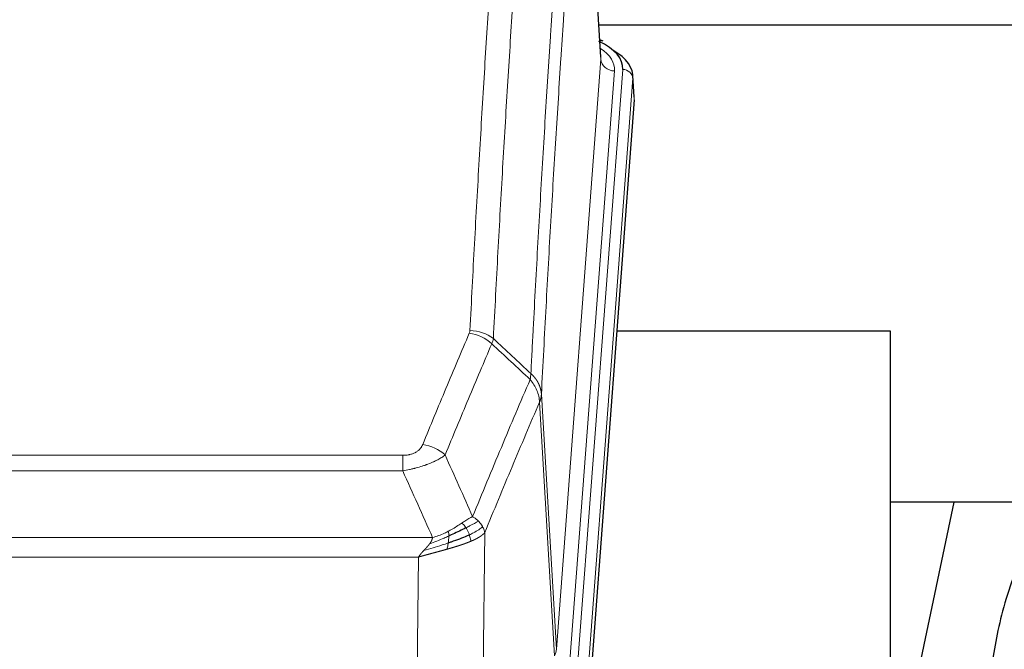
# Model space of a CAD drawing. Header units: inches. Extents: x 0 to 23760, y -13 to 16800.
# Tile 84 of 214: x 4231 to 4520, y 14032 to 14216. Entities that reach past the tile are written whole.
import ezdxf

# ---------------------------------------------------------------- set-up
doc = ezdxf.new("R2010")
doc.units = ezdxf.units.IN
doc.layers.add('254', color=7, linetype='Continuous', true_color=0xffffff)

msp = doc.modelspace()

# ---------------------------------------------------------------- linework, layer by layer
at = {"layer": '254', "color": 2, "linetype": 'Continuous', "lineweight": 25}
for p, q in [((4401.638, 14205.237), (4396.387, 14291.873)), ((4568.259, 14214.63), (4401.118, 14214.63)), ((4402.269, 14209.944), (4401.326, 14210.379)), ((4411.397, 14193.604), (4411.016, 14199.886)), ((4411.391, 14192.82), (4398.273, 14019.367)), ((4486.529, 14125.056), (4406.261, 14125.056)), ((4486.529, 13936.255), (4486.529, 14125.056)), ((4505.053, 14074.975), (4486.529, 13987.081)), ((4556.975, 14074.977), (4486.569, 14074.977))]:
    msp.add_line(p, q, dxfattribs=at)
at = {"layer": '254', "color": 110, "linetype": 'Continuous', "lineweight": 13}
for p, q in [((4401.633, 14204.661), (4396.385, 14291.251)), ((4388.567, 14031.888), (4401.633, 14204.661)), ((4405.625, 14201.235), (4392.559, 14028.462)), ((4394.906, 14028.309), (4408.017, 14201.67)), ((4411.011, 14199.1), (4397.9, 14025.739)), ((4411.391, 14192.82), (4411.011, 14199.1)), ((4387.986, 14029.979), (4383.634, 14104.231)), ((4384.19, 14106.565), (4388.567, 14031.888)), ((4138.198, 14088.684), (4343.541, 14088.684)), ((4343.541, 14084.12), (4343.541, 14088.684)), ((4343.541, 14084.12), (4138.198, 14084.12)), ((4129.467, 14064.641), (4352.272, 14064.641)), ((4367.591, 14066.086), (4366.634, 13990.436)), ((4348.159, 14058.897), (4133.579, 14058.897)), ((4347.191, 13982.401), (4348.159, 14058.897))]:
    msp.add_line(p, q, dxfattribs=at)
at = {"layer": '254', "color": 2, "linetype": 'Continuous', "lineweight": 25}
for centre, major_axis, ratio, start_param, end_param in [((4383.997, 14202.044), (24.034, 0.016), 0.461198, 6.2480186, 7.0671317), ((4401.011, 14207.22), (1.258, 2.724), 0.6272114, 6.2831797, 6.7581181), ((4383.997, 14199.383), (27.03, 0.194), 0.4633579, 6.2451225, 6.9481136)]:
    msp.add_ellipse(centre, major_axis=major_axis, ratio=ratio, start_param=start_param, end_param=end_param, dxfattribs=at)
at = {"layer": '254', "color": 110, "linetype": 'Continuous', "lineweight": 13}
for centre, major_axis, ratio, start_param, end_param in [((4381.606, 14201.609), (24.034, 0.016), 0.461198, 6.2480186, 6.8801307), ((4405.625, 14204.783), (3.989, -0.302), 0.8864705, 3.2608937, 4.7793301), ((4408.017, 14199.009), (2.991, -0.226), 0.8864705, 0.119301, 1.6377375), ((4363.049, 14116.144), (-9.188, 3.948), 0.8056434, 4.2999866, 5.045624), ((4363.236, 14116.936), (-9.987, 0.512), 0.8285973, 3.9974013, 4.7548106), ((4349.388, 14083.682), (9.245, -3.812), 0.7933159, 1.14397, 1.886928), ((4368.541, 14032.4), (-20.038, 0.241), 0.4621297, 2.903225, 3.1123764)]:
    msp.add_ellipse(centre, major_axis=major_axis, ratio=ratio, start_param=start_param, end_param=end_param, dxfattribs=at)
for points, knots in [([(4363.236, 14125.225), (4363.674, 14133.804), (4364.564, 14150.722), (4365.485, 14167.164), (4366.187, 14179.317), (4366.423, 14183.339), (4366.899, 14191.321), (4367.139, 14195.283), (4367.864, 14207.078), (4368.355, 14214.82), (4368.979, 14224.344), (4369.104, 14226.241), (4369.355, 14230.02), (4369.734, 14235.664), (4370.116, 14241.238), (4370.887, 14252.293), (4371.929, 14266.782), (4373.537, 14287.767), (4374.637, 14301.257), (4375.195, 14307.877)], [0, 0, 0, 0, 0.125, 0.25, 0.25, 0.3125, 0.3125, 0.375, 0.375, 0.5, 0.5, 0.53125, 0.53125, 0.5625, 0.625, 0.625, 0.75, 0.875, 1, 1, 1, 1]), ([(4382.078, 14305.287), (4381.52, 14298.675), (4380.418, 14285.2), (4378.808, 14264.24), (4377.764, 14249.767), (4376.993, 14238.726), (4376.61, 14233.158), (4376.231, 14227.52), (4375.979, 14223.746), (4375.854, 14221.851), (4375.229, 14212.338), (4374.738, 14204.605), (4374.011, 14192.824), (4373.771, 14188.867), (4373.295, 14180.894), (4373.058, 14176.877), (4372.355, 14164.739), (4371.434, 14148.316), (4370.542, 14131.417), (4370.104, 14122.849)], [0, 0, 0, 0, 0.125, 0.25, 0.375, 0.375, 0.4375, 0.46875, 0.46875, 0.5, 0.5, 0.625, 0.625, 0.6875, 0.6875, 0.75, 0.75, 0.875, 1, 1, 1, 1]), ([(4381.101, 14112.627), (4381.156, 14113.717), (4381.212, 14114.805), (4381.324, 14116.978), (4381.493, 14120.231), (4381.888, 14127.781), (4382.232, 14134.183), (4382.925, 14146.892), (4383.865, 14163.59), (4385.324, 14187.891), (4386.328, 14203.596), (4386.902, 14212.29), (4386.966, 14213.254), (4387.094, 14215.178), (4387.287, 14218.058), (4387.738, 14224.737), (4388.129, 14230.389), (4388.458, 14235.06), (4388.524, 14235.992), (4388.656, 14237.852), (4388.854, 14240.636), (4389.319, 14247.09), (4389.722, 14252.548), (4390.534, 14263.367), (4391.631, 14277.532), (4392.758, 14291.176), (4393.33, 14297.867)], [0, 0, 0, 0, 0.015625, 0.015625, 0.03125, 0.0625, 0.125, 0.125, 0.25, 0.375, 0.5, 0.5, 0.515625, 0.515625, 0.53125, 0.5625, 0.625, 0.625, 0.640625, 0.640625, 0.65625, 0.6875, 0.75, 0.75, 0.875, 1, 1, 1, 1]), ([(4396.385, 14291.251), (4395.815, 14284.578), (4394.691, 14270.972), (4393.597, 14256.847), (4392.787, 14246.059), (4392.386, 14240.617), (4391.922, 14234.182), (4391.724, 14231.406), (4391.593, 14229.551), (4391.527, 14228.622), (4391.199, 14223.965), (4390.809, 14218.329), (4390.359, 14211.67), (4390.167, 14208.799), (4390.039, 14206.88), (4389.975, 14205.919), (4389.403, 14197.251), (4388.401, 14181.594), (4386.947, 14157.368), (4385.541, 14132.399), (4384.635, 14115.259), (4384.19, 14106.565)], [0, 0, 0, 0, 0.125, 0.25, 0.25, 0.3125, 0.34375, 0.359375, 0.359375, 0.375, 0.375, 0.4375, 0.46875, 0.484375, 0.484375, 0.5, 0.5, 0.625, 0.75, 0.875, 1, 1, 1, 1]), ([(4349.388, 14091.838), (4350.522, 14094.599), (4351.657, 14097.349), (4353.929, 14102.827), (4355.067, 14105.555), (4358.482, 14113.703), (4360.763, 14119.089), (4363.049, 14124.43)], [0, 0, 0, 0, 0.25, 0.25, 0.5, 0.5, 1, 1, 1, 1]), ([(4363.236, 14125.225), (4363.229, 14125.091), (4363.21, 14124.957), (4363.148, 14124.692), (4363.105, 14124.561), (4363.049, 14124.43)], [0, 0, 0, 0, 0.5, 0.5, 1, 1, 1, 1]), ([(4369.645, 14121.343), (4367.357, 14116.007), (4365.073, 14110.625), (4361.653, 14102.484), (4360.515, 14099.759), (4358.239, 14094.287), (4357.103, 14091.539), (4355.968, 14088.78)], [0, 0, 0, 0, 0.5, 0.5, 0.75, 0.75, 1, 1, 1, 1]), ([(4364.035, 14070.732), (4365.433, 14074.147), (4366.832, 14077.545), (4369.634, 14084.307), (4371.037, 14087.671), (4375.251, 14097.71), (4378.066, 14104.334), (4380.889, 14110.889)], [0, 0, 0, 0, 0.25, 0.25, 0.5, 0.5, 1, 1, 1, 1]), ([(4381.101, 14112.627), (4381.08, 14112.363), (4381.064, 14112.076), (4381.006, 14111.486), (4380.964, 14111.183), (4380.889, 14110.889)], [0, 0, 0, 0, 0.5, 0.5, 1, 1, 1, 1]), ([(4380.889, 14110.889), (4381.297, 14110.406), (4381.67, 14109.896), (4382.328, 14108.832), (4382.614, 14108.279), (4383.085, 14107.148), (4383.271, 14106.569), (4383.535, 14105.402), (4383.612, 14104.814), (4383.634, 14104.231)], [0, 0, 0, 0, 0.25, 0.25, 0.5, 0.5, 0.75, 0.75, 1, 1, 1, 1]), ([(4381.101, 14112.627), (4381.113, 14112.615), (4381.139, 14112.592), (4381.177, 14112.558), (4381.215, 14112.523), (4381.253, 14112.487), (4381.291, 14112.452), (4381.33, 14112.415), (4381.368, 14112.378), (4381.407, 14112.341), (4381.446, 14112.304), (4381.484, 14112.265), (4381.523, 14112.227), (4381.562, 14112.188), (4381.601, 14112.148), (4381.64, 14112.108), (4381.679, 14112.067), (4381.718, 14112.026), (4381.758, 14111.985), (4381.797, 14111.943), (4381.836, 14111.9), (4381.875, 14111.857), (4381.915, 14111.813), (4381.954, 14111.769), (4381.993, 14111.725), (4382.032, 14111.68), (4382.071, 14111.634), (4382.11, 14111.588), (4382.149, 14111.541), (4382.188, 14111.494), (4382.227, 14111.446), (4382.266, 14111.398), (4382.305, 14111.349), (4382.344, 14111.3), (4382.382, 14111.25), (4382.421, 14111.2), (4382.459, 14111.149), (4382.498, 14111.098), (4382.536, 14111.046), (4382.574, 14110.993), (4382.611, 14110.94), (4382.649, 14110.887), (4382.687, 14110.832), (4382.724, 14110.778), (4382.761, 14110.723), (4382.798, 14110.667), (4382.835, 14110.61), (4382.871, 14110.553), (4382.907, 14110.496), (4382.943, 14110.438), (4382.979, 14110.379), (4383.014, 14110.32), (4383.049, 14110.261), (4383.084, 14110.2), (4383.119, 14110.139), (4383.153, 14110.078), (4383.187, 14110.016), (4383.221, 14109.954), (4383.254, 14109.89), (4383.289, 14109.822), (4383.326, 14109.749), (4383.365, 14109.672), (4383.402, 14109.594), (4383.439, 14109.515), (4383.475, 14109.437), (4383.51, 14109.358), (4383.544, 14109.279), (4383.577, 14109.199), (4383.61, 14109.119), (4383.642, 14109.04), (4383.673, 14108.959), (4383.703, 14108.879), (4383.732, 14108.799), (4383.76, 14108.718), (4383.788, 14108.637), (4383.814, 14108.556), (4383.84, 14108.474), (4383.865, 14108.393), (4383.889, 14108.311), (4383.912, 14108.229), (4383.934, 14108.147), (4383.956, 14108.065), (4383.976, 14107.982), (4383.996, 14107.9), (4384.015, 14107.817), (4384.033, 14107.734), (4384.05, 14107.651), (4384.066, 14107.568), (4384.081, 14107.485), (4384.095, 14107.402), (4384.109, 14107.318), (4384.121, 14107.235), (4384.133, 14107.151), (4384.144, 14107.068), (4384.154, 14106.984), (4384.163, 14106.9), (4384.171, 14106.816), (4384.178, 14106.733), (4384.185, 14106.649), (4384.188, 14106.593), (4384.19, 14106.565)], [0, 0, 0, 0, 0.0069372, 0.0139334, 0.0209887, 0.028103, 0.0352764, 0.0425088, 0.0498003, 0.0571509, 0.0645605, 0.0720292, 0.0795569, 0.0871437, 0.0947896, 0.1024945, 0.1102584, 0.1180815, 0.1259636, 0.1339048, 0.141905, 0.1499643, 0.1580827, 0.1662601, 0.1744966, 0.1827922, 0.1911468, 0.1995605, 0.2080333, 0.2165651, 0.225156, 0.233806, 0.2425151, 0.2512832, 0.2601104, 0.2689967, 0.277942, 0.2869465, 0.29601, 0.3051325, 0.3143142, 0.3235549, 0.3328547, 0.3422136, 0.3516315, 0.3611085, 0.3706446, 0.3802398, 0.3898941, 0.3996074, 0.4093798, 0.4192113, 0.4291019, 0.4390515, 0.4490602, 0.459128, 0.4692549, 0.4794409, 0.4896859, 0.4999901, 0.5124905, 0.524991, 0.5374914, 0.5499918, 0.5624922, 0.5749926, 0.587493, 0.5999934, 0.6124937, 0.6249941, 0.6374944, 0.6499948, 0.6624951, 0.6749954, 0.6874957, 0.699996, 0.7124963, 0.7249966, 0.7374968, 0.7499971, 0.7624973, 0.7749976, 0.7874978, 0.799998, 0.8124982, 0.8249984, 0.8374986, 0.8499988, 0.8624989, 0.8749991, 0.8874992, 0.8999993, 0.9124995, 0.9249996, 0.9374997, 0.9499998, 0.9624998, 0.9749999, 0.9875, 1, 1, 1, 1]), ([(4383.634, 14104.231), (4380.948, 14097.998), (4378.268, 14091.703), (4374.258, 14082.167), (4372.922, 14078.973), (4370.254, 14072.553), (4368.922, 14069.327), (4367.591, 14066.086)], [0, 0, 0, 0, 0.5, 0.5, 0.75, 0.75, 1, 1, 1, 1]), ([(4384.19, 14106.565), (4384.19, 14106.558), (4384.188, 14106.532), (4384.185, 14106.475), (4384.178, 14106.384), (4384.166, 14106.257), (4384.148, 14106.095), (4384.119, 14105.897), (4384.077, 14105.665), (4384.033, 14105.466), (4383.995, 14105.312), (4383.969, 14105.216), (4383.943, 14105.122), (4383.916, 14105.031), (4383.889, 14104.941), (4383.861, 14104.854), (4383.833, 14104.769), (4383.805, 14104.685), (4383.776, 14104.605), (4383.748, 14104.526), (4383.719, 14104.449), (4383.691, 14104.375), (4383.662, 14104.302), (4383.643, 14104.255), (4383.634, 14104.231)], [0, 0, 0, 0, 0.0092499, 0.0337179, 0.073404, 0.128308, 0.1984299, 0.2837694, 0.3843264, 0.5001005, 0.5424888, 0.5838484, 0.6241794, 0.6634821, 0.7017567, 0.7390032, 0.7752221, 0.8104134, 0.8445775, 0.8777146, 0.909825, 0.9409091, 0.9709673, 1, 1, 1, 1]), ([(4349.388, 14091.838), (4349.367, 14091.787), (4349.344, 14091.736), (4349.298, 14091.634), (4349.274, 14091.583), (4349.199, 14091.432), (4349.144, 14091.332), (4349.026, 14091.134), (4348.963, 14091.037), (4348.826, 14090.844), (4348.753, 14090.749), (4348.596, 14090.561), (4348.512, 14090.468), (4348.377, 14090.332), (4348.33, 14090.286), (4348.234, 14090.197), (4348.184, 14090.152), (4348.03, 14090.021), (4347.922, 14089.937), (4347.694, 14089.774), (4347.574, 14089.695), (4347.385, 14089.582), (4347.288, 14089.527), (4347.187, 14089.474), (4347.118, 14089.438), (4347.084, 14089.421), (4346.909, 14089.335), (4346.765, 14089.272), (4346.318, 14089.095), (4346.001, 14088.996), (4345.581, 14088.896), (4345.496, 14088.877), (4345.323, 14088.842), (4345.236, 14088.826), (4344.974, 14088.782), (4344.798, 14088.758), (4344.444, 14088.721), (4344.265, 14088.707), (4343.905, 14088.688), (4343.723, 14088.684), (4343.541, 14088.684)], [0, 0, 0, 0, 0.03125, 0.03125, 0.0625, 0.0625, 0.125, 0.125, 0.1875, 0.1875, 0.25, 0.25, 0.3125, 0.3125, 0.34375, 0.34375, 0.375, 0.375, 0.4375, 0.4375, 0.5, 0.5, 0.53125, 0.546875, 0.546875, 0.5625, 0.5625, 0.625, 0.625, 0.75, 0.75, 0.78125, 0.78125, 0.8125, 0.8125, 0.875, 0.875, 0.9375, 0.9375, 1, 1, 1, 1]), ([(4355.968, 14088.78), (4355.67, 14088.547), (4355.344, 14088.316), (4354.631, 14087.859), (4354.244, 14087.632), (4353.616, 14087.296), (4353.344, 14087.157), (4353.059, 14087.018), (4352.944, 14086.963), (4352.886, 14086.935), (4352.71, 14086.853), (4352.591, 14086.798), (4351.989, 14086.527), (4351.48, 14086.316), (4350.808, 14086.06), (4350.671, 14086.01), (4350.464, 14085.934), (4350.395, 14085.909), (4350.255, 14085.859), (4350.185, 14085.835), (4349.833, 14085.712), (4349.546, 14085.616), (4348.67, 14085.335), (4348.065, 14085.157), (4347.361, 14084.968), (4347.283, 14084.947), (4347.125, 14084.906), (4347.046, 14084.885), (4346.808, 14084.824), (4346.649, 14084.784), (4346.169, 14084.667), (4345.846, 14084.591), (4344.871, 14084.374), (4344.211, 14084.241), (4343.541, 14084.12)], [0, 0, 0, 0, 0.125, 0.125, 0.25, 0.25, 0.3125, 0.328125, 0.328125, 0.34375, 0.34375, 0.375, 0.375, 0.5, 0.5, 0.53125, 0.53125, 0.546875, 0.546875, 0.5625, 0.5625, 0.625, 0.625, 0.75, 0.75, 0.765625, 0.765625, 0.78125, 0.78125, 0.8125, 0.8125, 0.875, 0.875, 1, 1, 1, 1]), ([(4364.035, 14070.732), (4363.342, 14070.405), (4362.575, 14069.939), (4361.449, 14069.219), (4361.158, 14069.031), (4360.859, 14068.837)], [0, 0, 0, 0, 0.75, 0.75, 1, 1, 1, 1]), ([(4365.742, 14069.388), (4365.619, 14069.511), (4365.491, 14069.633), (4365.159, 14069.928), (4364.948, 14070.1), (4364.506, 14070.427), (4364.275, 14070.584), (4364.035, 14070.732)], [0, 0, 0, 0, 0.25, 0.25, 0.625, 0.625, 1, 1, 1, 1]), ([(4360.859, 14068.837), (4360.71, 14068.74), (4360.558, 14068.642), (4359.944, 14068.245), (4359.465, 14067.938), (4358.47, 14067.324), (4357.956, 14067.017), (4357.249, 14066.623), (4357.07, 14066.525), (4356.89, 14066.429)], [0, 0, 0, 0, 0.125, 0.125, 0.5, 0.5, 0.875, 0.875, 1, 1, 1, 1]), ([(4362.084, 14067.457), (4361.985, 14067.612), (4361.884, 14067.76), (4361.627, 14068.104), (4361.469, 14068.288), (4361.159, 14068.603), (4361.005, 14068.735), (4360.859, 14068.837)], [0, 0, 0, 0, 0.25, 0.25, 0.625, 0.625, 1, 1, 1, 1]), ([(4365.742, 14069.388), (4365.043, 14069.005), (4364.172, 14068.533), (4362.812, 14067.827), (4362.455, 14067.644), (4362.084, 14067.457)], [0, 0, 0, 0, 0.75, 0.75, 1, 1, 1, 1]), ([(4363.069, 14065.384), (4363.039, 14065.472), (4363.006, 14065.561), (4362.872, 14065.918), (4362.759, 14066.189), (4362.509, 14066.717), (4362.373, 14066.975), (4362.182, 14067.3), (4362.133, 14067.379), (4362.084, 14067.457)], [0, 0, 0, 0, 0.125, 0.125, 0.5, 0.5, 0.875, 0.875, 1, 1, 1, 1]), ([(4366.952, 14067.8), (4366.34, 14067.216), (4365.444, 14066.607), (4363.914, 14065.792), (4363.504, 14065.588), (4363.069, 14065.384)], [0, 0, 0, 0, 0.75, 0.75, 1, 1, 1, 1]), ([(4366.952, 14067.8), (4366.913, 14067.869), (4366.873, 14067.938), (4366.705, 14068.214), (4366.566, 14068.418), (4366.263, 14068.816), (4366.098, 14069.011), (4365.863, 14069.263), (4365.803, 14069.326), (4365.742, 14069.388)], [0, 0, 0, 0, 0.125, 0.125, 0.5, 0.5, 0.875, 0.875, 1, 1, 1, 1]), ([(4367.591, 14066.086), (4367.507, 14066.52), (4367.365, 14066.953), (4367.102, 14067.52), (4367.03, 14067.66), (4366.952, 14067.8)], [0, 0, 0, 0, 0.75, 0.75, 1, 1, 1, 1]), ([(4357.04, 14065.06), (4356.583, 14064.856), (4356.119, 14064.652), (4354.248, 14063.847), (4352.812, 14063.264), (4351.401, 14062.742)], [0, 0, 0, 0, 0.25, 0.25, 1, 1, 1, 1]), ([(4351.401, 14062.742), (4351.409, 14062.753), (4351.425, 14062.774), (4351.449, 14062.806), (4351.472, 14062.838), (4351.495, 14062.87), (4351.518, 14062.901), (4351.54, 14062.933), (4351.562, 14062.964), (4351.584, 14062.996), (4351.605, 14063.027), (4351.626, 14063.058), (4351.647, 14063.089), (4351.667, 14063.12), (4351.687, 14063.151), (4351.707, 14063.182), (4351.726, 14063.212), (4351.745, 14063.243), (4351.764, 14063.273), (4351.782, 14063.304), (4351.8, 14063.334), (4351.818, 14063.364), (4351.835, 14063.394), (4351.852, 14063.424), (4351.869, 14063.454), (4351.885, 14063.484), (4351.901, 14063.513), (4351.917, 14063.543), (4351.932, 14063.572), (4351.947, 14063.602), (4351.962, 14063.631), (4351.976, 14063.66), (4351.99, 14063.689), (4352.004, 14063.718), (4352.017, 14063.747), (4352.03, 14063.775), (4352.043, 14063.804), (4352.055, 14063.833), (4352.067, 14063.861), (4352.079, 14063.889), (4352.09, 14063.918), (4352.101, 14063.946), (4352.112, 14063.974), (4352.122, 14064.002), (4352.132, 14064.029), (4352.142, 14064.057), (4352.152, 14064.085), (4352.161, 14064.112), (4352.169, 14064.14), (4352.178, 14064.167), (4352.186, 14064.194), (4352.194, 14064.221), (4352.201, 14064.248), (4352.208, 14064.275), (4352.215, 14064.302), (4352.221, 14064.328), (4352.227, 14064.355), (4352.233, 14064.382), (4352.238, 14064.408), (4352.243, 14064.434), (4352.248, 14064.46), (4352.253, 14064.486), (4352.257, 14064.512), (4352.26, 14064.538), (4352.264, 14064.564), (4352.267, 14064.59), (4352.27, 14064.615), (4352.271, 14064.632), (4352.272, 14064.641)], [0, 0, 0, 0, 0.0185022, 0.0368847, 0.0551481, 0.073293, 0.0913199, 0.1092294, 0.1270222, 0.1446988, 0.1622598, 0.1797059, 0.1970378, 0.2142561, 0.2313614, 0.2483544, 0.265236, 0.2820066, 0.2986672, 0.3152184, 0.331661, 0.3479958, 0.3642235, 0.380345, 0.3963611, 0.4122725, 0.4280803, 0.4437851, 0.459388, 0.4748898, 0.4902915, 0.5055939, 0.5207981, 0.535905, 0.5509156, 0.565831, 0.5806521, 0.5953801, 0.6100159, 0.6245607, 0.6390157, 0.6533819, 0.6676604, 0.6818526, 0.6959596, 0.7099825, 0.7239227, 0.7377815, 0.75156, 0.7652597, 0.7788818, 0.7924277, 0.8058989, 0.8192966, 0.8326224, 0.8458776, 0.8590638, 0.8721825, 0.8852351, 0.8982233, 0.9111485, 0.9240124, 0.9368166, 0.9495628, 0.9622525, 0.9748874, 0.9874694, 1, 1, 1, 1]), ([(4356.89, 14066.429), (4356.53, 14066.237), (4356.162, 14066.052), (4354.668, 14065.349), (4353.492, 14064.906), (4352.272, 14064.641)], [0, 0, 0, 0, 0.25, 0.25, 1, 1, 1, 1]), ([(4356.872, 14063), (4356.884, 14063.087), (4356.895, 14063.174), (4356.94, 14063.527), (4356.969, 14063.796), (4357.013, 14064.321), (4357.028, 14064.579), (4357.038, 14064.903), (4357.039, 14064.982), (4357.04, 14065.06)], [0, 0, 0, 0, 0.125, 0.125, 0.5, 0.5, 0.875, 0.875, 1, 1, 1, 1]), ([(4357.04, 14065.06), (4357.042, 14065.215), (4357.04, 14065.363), (4357.027, 14065.706), (4357.011, 14065.89), (4356.963, 14066.202), (4356.93, 14066.331), (4356.89, 14066.429)], [0, 0, 0, 0, 0.25, 0.25, 0.625, 0.625, 1, 1, 1, 1]), ([(4363.56, 14063.538), (4363.488, 14063.899), (4363.389, 14064.358), (4363.187, 14065.033), (4363.131, 14065.207), (4363.069, 14065.384)], [0, 0, 0, 0, 0.75, 0.75, 1, 1, 1, 1]), ([(4367.591, 14066.086), (4367.585, 14066.079), (4367.573, 14066.065), (4367.555, 14066.043), (4367.537, 14066.022), (4367.519, 14066.001), (4367.5, 14065.979), (4367.481, 14065.958), (4367.462, 14065.937), (4367.443, 14065.916), (4367.424, 14065.895), (4367.405, 14065.875), (4367.385, 14065.854), (4367.365, 14065.833), (4367.345, 14065.813), (4367.325, 14065.792), (4367.305, 14065.772), (4367.285, 14065.752), (4367.264, 14065.731), (4367.243, 14065.711), (4367.223, 14065.691), (4367.202, 14065.671), (4367.181, 14065.652), (4367.159, 14065.632), (4367.138, 14065.612), (4367.116, 14065.592), (4367.095, 14065.573), (4367.073, 14065.554), (4367.051, 14065.534), (4367.029, 14065.515), (4367.007, 14065.496), (4366.985, 14065.477), (4366.963, 14065.458), (4366.94, 14065.439), (4366.918, 14065.42), (4366.895, 14065.401), (4366.872, 14065.383), (4366.85, 14065.364), (4366.827, 14065.346), (4366.804, 14065.327), (4366.78, 14065.309), (4366.757, 14065.291), (4366.734, 14065.273), (4366.711, 14065.254), (4366.687, 14065.237), (4366.664, 14065.219), (4366.64, 14065.201), (4366.616, 14065.183), (4366.592, 14065.165), (4366.569, 14065.148), (4366.545, 14065.13), (4366.521, 14065.113), (4366.497, 14065.096), (4366.472, 14065.079), (4366.448, 14065.061), (4366.424, 14065.044), (4366.4, 14065.027), (4366.375, 14065.011), (4366.351, 14064.994), (4366.326, 14064.977), (4366.302, 14064.96), (4366.277, 14064.944), (4366.253, 14064.927), (4366.228, 14064.911), (4366.203, 14064.895), (4366.179, 14064.879), (4366.154, 14064.862), (4366.129, 14064.846), (4366.104, 14064.83), (4366.08, 14064.814), (4366.055, 14064.799), (4366.03, 14064.783), (4366.005, 14064.767), (4365.98, 14064.752), (4365.955, 14064.736), (4365.93, 14064.721), (4365.905, 14064.706), (4365.88, 14064.69), (4365.855, 14064.675), (4365.83, 14064.66), (4365.805, 14064.645), (4365.78, 14064.63), (4365.755, 14064.615), (4365.729, 14064.601), (4365.704, 14064.586), (4365.679, 14064.571), (4365.654, 14064.557), (4365.629, 14064.542), (4365.604, 14064.528), (4365.579, 14064.514), (4365.554, 14064.499), (4365.529, 14064.485), (4365.504, 14064.471), (4365.479, 14064.457), (4365.454, 14064.443), (4365.429, 14064.43), (4365.404, 14064.416), (4365.379, 14064.402), (4365.354, 14064.389), (4365.329, 14064.375), (4365.304, 14064.362), (4365.279, 14064.348), (4365.255, 14064.335), (4365.23, 14064.322), (4365.205, 14064.309), (4365.18, 14064.296), (4365.156, 14064.283), (4365.131, 14064.27), (4365.106, 14064.257), (4365.082, 14064.244), (4365.057, 14064.232), (4365.033, 14064.219), (4365.008, 14064.206), (4364.984, 14064.194), (4364.96, 14064.182), (4364.935, 14064.169), (4364.911, 14064.157), (4364.887, 14064.145), (4364.863, 14064.133), (4364.839, 14064.121), (4364.815, 14064.109), (4364.791, 14064.097), (4364.767, 14064.085), (4364.743, 14064.074), (4364.719, 14064.062), (4364.695, 14064.051), (4364.672, 14064.039), (4364.648, 14064.028), (4364.625, 14064.016), (4364.601, 14064.005), (4364.578, 14063.994), (4364.554, 14063.983), (4364.531, 14063.972), (4364.508, 14063.961), (4364.485, 14063.95), (4364.462, 14063.939), (4364.439, 14063.928), (4364.416, 14063.918), (4364.393, 14063.907), (4364.37, 14063.896), (4364.348, 14063.886), (4364.325, 14063.875), (4364.303, 14063.865), (4364.28, 14063.855), (4364.258, 14063.845), (4364.236, 14063.835), (4364.214, 14063.824), (4364.192, 14063.814), (4364.17, 14063.805), (4364.148, 14063.795), (4364.126, 14063.785), (4364.105, 14063.775), (4364.083, 14063.766), (4364.062, 14063.756), (4364.04, 14063.746), (4364.019, 14063.737), (4363.998, 14063.728), (4363.977, 14063.718), (4363.956, 14063.709), (4363.935, 14063.7), (4363.914, 14063.691), (4363.894, 14063.682), (4363.873, 14063.673), (4363.853, 14063.664), (4363.832, 14063.655), (4363.812, 14063.646), (4363.792, 14063.638), (4363.772, 14063.629), (4363.752, 14063.62), (4363.732, 14063.612), (4363.713, 14063.603), (4363.693, 14063.595), (4363.674, 14063.587), (4363.654, 14063.578), (4363.635, 14063.57), (4363.616, 14063.562), (4363.597, 14063.554), (4363.578, 14063.546), (4363.566, 14063.541), (4363.56, 14063.538)], [0, 0, 0, 0, 0.0080212, 0.0160154, 0.0239827, 0.0319231, 0.0398365, 0.0477229, 0.0555824, 0.0634149, 0.0712205, 0.0789992, 0.0867509, 0.0944756, 0.1021734, 0.1098443, 0.1174881, 0.1251051, 0.1326951, 0.1402581, 0.1477942, 0.1553034, 0.1627856, 0.1702408, 0.1776691, 0.1850704, 0.1924448, 0.1997923, 0.2071128, 0.2144063, 0.2216729, 0.2289126, 0.2361253, 0.243311, 0.2504698, 0.2576016, 0.2647065, 0.2717845, 0.2788355, 0.2858595, 0.2928566, 0.2998268, 0.30677, 0.3136862, 0.3205755, 0.3274379, 0.3342733, 0.3410817, 0.3478632, 0.3546178, 0.3613454, 0.3680461, 0.3747198, 0.3813665, 0.3879863, 0.3945792, 0.4011451, 0.4076841, 0.4141961, 0.4206811, 0.4271393, 0.4335704, 0.4399746, 0.4463519, 0.4527022, 0.4590256, 0.465322, 0.4715915, 0.477834, 0.4840496, 0.4902382, 0.4963999, 0.5025346, 0.5086424, 0.5147232, 0.5207771, 0.526804, 0.532804, 0.5387771, 0.5447232, 0.5506423, 0.5565345, 0.5623997, 0.568238, 0.5740494, 0.5798338, 0.5855912, 0.5913217, 0.5970253, 0.6027019, 0.6083515, 0.6139742, 0.61957, 0.6251388, 0.6306807, 0.6361956, 0.6416836, 0.6471446, 0.6525787, 0.6579858, 0.663366, 0.6687192, 0.6740455, 0.6793448, 0.6846172, 0.6898627, 0.6950812, 0.7002727, 0.7054373, 0.710575, 0.7156857, 0.7207694, 0.7258262, 0.7308561, 0.735859, 0.740835, 0.745784, 0.7507061, 0.7556012, 0.7604694, 0.7653107, 0.7701249, 0.7749123, 0.7796727, 0.7844061, 0.7891127, 0.7937922, 0.7984448, 0.8030705, 0.8076692, 0.812241, 0.8167858, 0.8213037, 0.8257947, 0.8302587, 0.8346957, 0.8391058, 0.843489, 0.8478452, 0.8521745, 0.8564768, 0.8607522, 0.8650006, 0.8692221, 0.8734166, 0.8775842, 0.8817249, 0.8858386, 0.8899254, 0.8939852, 0.8980181, 0.902024, 0.906003, 0.909955, 0.9138802, 0.9177783, 0.9216495, 0.9254938, 0.9293111, 0.9331015, 0.936865, 0.9406015, 0.944311, 0.9479937, 0.9516493, 0.9552781, 0.9588799, 0.9624547, 0.9660026, 0.9695236, 0.9730176, 0.9764847, 0.9799249, 0.9833381, 0.9867243, 0.9900837, 0.993416, 0.9967215, 1, 1, 1, 1]), ([(4356.557, 14061.206), (4356.535, 14061.2), (4356.492, 14061.188), (4356.427, 14061.17), (4356.362, 14061.151), (4356.297, 14061.133), (4356.232, 14061.115), (4356.167, 14061.096), (4356.102, 14061.078), (4356.036, 14061.06), (4355.971, 14061.041), (4355.906, 14061.023), (4355.841, 14061.005), (4355.776, 14060.987), (4355.711, 14060.969), (4355.645, 14060.95), (4355.58, 14060.932), (4355.515, 14060.914), (4355.45, 14060.896), (4355.385, 14060.878), (4355.319, 14060.86), (4355.254, 14060.842), (4355.189, 14060.824), (4355.124, 14060.806), (4355.058, 14060.788), (4354.993, 14060.77), (4354.928, 14060.752), (4354.863, 14060.734), (4354.797, 14060.716), (4354.732, 14060.698), (4354.667, 14060.68), (4354.602, 14060.662), (4354.536, 14060.644), (4354.471, 14060.627), (4354.406, 14060.609), (4354.341, 14060.591), (4354.276, 14060.573), (4354.211, 14060.555), (4354.146, 14060.538), (4354.08, 14060.52), (4354.015, 14060.502), (4353.95, 14060.484), (4353.885, 14060.467), (4353.82, 14060.449), (4353.755, 14060.431), (4353.69, 14060.414), (4353.625, 14060.396), (4353.56, 14060.378), (4353.495, 14060.361), (4353.43, 14060.343), (4353.366, 14060.325), (4353.301, 14060.308), (4353.236, 14060.29), (4353.171, 14060.273), (4353.106, 14060.255), (4353.042, 14060.238), (4352.977, 14060.22), (4352.912, 14060.203), (4352.848, 14060.185), (4352.783, 14060.168), (4352.719, 14060.15), (4352.654, 14060.133), (4352.59, 14060.115), (4352.525, 14060.098), (4352.461, 14060.081), (4352.396, 14060.063), (4352.332, 14060.046), (4352.268, 14060.028), (4352.204, 14060.011), (4352.139, 14059.994), (4352.075, 14059.976), (4352.011, 14059.959), (4351.947, 14059.942), (4351.883, 14059.924), (4351.819, 14059.907), (4351.755, 14059.89), (4351.691, 14059.872), (4351.628, 14059.855), (4351.564, 14059.838), (4351.5, 14059.82), (4351.437, 14059.803), (4351.373, 14059.786), (4351.309, 14059.769), (4351.246, 14059.752), (4351.183, 14059.734), (4351.119, 14059.717), (4351.056, 14059.7), (4350.993, 14059.683), (4350.929, 14059.665), (4350.866, 14059.648), (4350.803, 14059.631), (4350.74, 14059.614), (4350.677, 14059.597), (4350.614, 14059.58), (4350.552, 14059.562), (4350.489, 14059.545), (4350.426, 14059.528), (4350.364, 14059.511), (4350.301, 14059.494), (4350.239, 14059.477), (4350.176, 14059.46), (4350.114, 14059.443), (4350.052, 14059.425), (4349.989, 14059.408), (4349.927, 14059.391), (4349.865, 14059.374), (4349.803, 14059.357), (4349.741, 14059.34), (4349.679, 14059.323), (4349.618, 14059.306), (4349.556, 14059.289), (4349.494, 14059.272), (4349.433, 14059.255), (4349.371, 14059.238), (4349.31, 14059.22), (4349.249, 14059.203), (4349.187, 14059.186), (4349.126, 14059.169), (4349.065, 14059.152), (4349.004, 14059.135), (4348.943, 14059.118), (4348.883, 14059.101), (4348.822, 14059.084), (4348.761, 14059.067), (4348.701, 14059.05), (4348.64, 14059.033), (4348.58, 14059.016), (4348.519, 14058.999), (4348.459, 14058.982), (4348.399, 14058.965), (4348.339, 14058.948), (4348.279, 14058.931), (4348.219, 14058.914), (4348.179, 14058.902), (4348.159, 14058.897)], [0, 0, 0, 0, 0.0081592, 0.0163092, 0.0244501, 0.0325819, 0.0407045, 0.0488181, 0.0569225, 0.0650178, 0.0731041, 0.0811812, 0.0892493, 0.0973083, 0.1053581, 0.113399, 0.1214307, 0.1294534, 0.137467, 0.1454716, 0.1534671, 0.1614536, 0.169431, 0.1773994, 0.1853588, 0.1933091, 0.2012504, 0.2091827, 0.217106, 0.2250203, 0.2329256, 0.2408219, 0.2487092, 0.2565875, 0.2644568, 0.2723172, 0.2801686, 0.288011, 0.2958444, 0.303669, 0.3114845, 0.3192911, 0.3270888, 0.3348775, 0.3426574, 0.3504282, 0.3581902, 0.3659433, 0.3736874, 0.3814227, 0.389149, 0.3968665, 0.4045751, 0.4122748, 0.4199656, 0.4276476, 0.4353206, 0.4429849, 0.4506403, 0.4582868, 0.4659245, 0.4735534, 0.4811734, 0.4887846, 0.496387, 0.5039805, 0.5115653, 0.5191413, 0.5267084, 0.5342668, 0.5418164, 0.5493572, 0.5568893, 0.5644125, 0.5719271, 0.5794328, 0.5869298, 0.5944181, 0.6018976, 0.6093684, 0.6168305, 0.6242839, 0.6317285, 0.6391644, 0.6465917, 0.6540102, 0.6614201, 0.6688212, 0.6762137, 0.6835975, 0.6909727, 0.6983392, 0.705697, 0.7130462, 0.7203868, 0.7277187, 0.735042, 0.7423567, 0.7496628, 0.7569603, 0.7642491, 0.7715294, 0.7788011, 0.7860642, 0.7933187, 0.8005646, 0.807802, 0.8150309, 0.8222512, 0.8294629, 0.8366661, 0.8438608, 0.851047, 0.8582246, 0.8653938, 0.8725544, 0.8797065, 0.8868502, 0.8939854, 0.9011121, 0.9082303, 0.9153401, 0.9224414, 0.9295343, 0.9366187, 0.9436947, 0.9507623, 0.9578214, 0.9648722, 0.9719145, 0.9789485, 0.985974, 0.9929912, 1, 1, 1, 1]), ([(4348.159, 14058.897), (4348.165, 14058.905), (4348.175, 14058.922), (4348.191, 14058.948), (4348.208, 14058.975), (4348.225, 14059.001), (4348.243, 14059.028), (4348.26, 14059.055), (4348.279, 14059.082), (4348.297, 14059.11), (4348.316, 14059.138), (4348.336, 14059.166), (4348.355, 14059.194), (4348.376, 14059.223), (4348.396, 14059.252), (4348.417, 14059.281), (4348.439, 14059.311), (4348.46, 14059.341), (4348.483, 14059.371), (4348.505, 14059.401), (4348.528, 14059.432), (4348.551, 14059.463), (4348.575, 14059.494), (4348.599, 14059.526), (4348.624, 14059.558), (4348.649, 14059.59), (4348.674, 14059.622), (4348.7, 14059.655), (4348.726, 14059.687), (4348.752, 14059.721), (4348.779, 14059.754), (4348.807, 14059.788), (4348.834, 14059.822), (4348.862, 14059.856), (4348.891, 14059.891), (4348.92, 14059.926), (4348.949, 14059.961), (4348.978, 14059.996), (4349.009, 14060.032), (4349.039, 14060.068), (4349.07, 14060.104), (4349.101, 14060.14), (4349.133, 14060.177), (4349.165, 14060.214), (4349.197, 14060.252), (4349.23, 14060.289), (4349.263, 14060.327), (4349.297, 14060.365), (4349.331, 14060.404), (4349.365, 14060.443), (4349.4, 14060.482), (4349.435, 14060.521), (4349.47, 14060.56), (4349.506, 14060.6), (4349.543, 14060.64), (4349.579, 14060.681), (4349.616, 14060.721), (4349.654, 14060.762), (4349.692, 14060.803), (4349.717, 14060.831), (4349.73, 14060.845)], [0, 0, 0, 0, 0.0121901, 0.0245516, 0.0370849, 0.0497905, 0.0626689, 0.0757204, 0.0889455, 0.1023447, 0.1159182, 0.1296666, 0.14359, 0.1576889, 0.1719636, 0.1864145, 0.2010418, 0.2158458, 0.2308268, 0.2459852, 0.261321, 0.2768347, 0.2925265, 0.3083966, 0.3244452, 0.3406727, 0.357079, 0.3736646, 0.3904296, 0.4073742, 0.4244986, 0.4418029, 0.4592875, 0.4769523, 0.4947976, 0.5128236, 0.5310305, 0.5494183, 0.5679872, 0.5867374, 0.605669, 0.6247822, 0.644077, 0.6635537, 0.6832123, 0.7030529, 0.7230758, 0.7432809, 0.7636685, 0.7842385, 0.8049912, 0.8259267, 0.8470449, 0.8683461, 0.8898303, 0.9114976, 0.9333482, 0.955382, 0.9775993, 1, 1, 1, 1]), ([(4356.872, 14063), (4356.294, 14062.809), (4355.706, 14062.621), (4353.332, 14061.879), (4351.502, 14061.349), (4349.73, 14060.845)], [0, 0, 0, 0, 0.25, 0.25, 1, 1, 1, 1]), ([(4349.73, 14060.845), (4349.744, 14060.86), (4349.772, 14060.891), (4349.814, 14060.935), (4349.855, 14060.979), (4349.894, 14061.022), (4349.932, 14061.064), (4349.97, 14061.104), (4350.006, 14061.143), (4350.041, 14061.181), (4350.076, 14061.218), (4350.109, 14061.254), (4350.141, 14061.289), (4350.172, 14061.322), (4350.202, 14061.355), (4350.231, 14061.386), (4350.259, 14061.416), (4350.286, 14061.445), (4350.311, 14061.473), (4350.336, 14061.5), (4350.36, 14061.526), (4350.382, 14061.55), (4350.404, 14061.573), (4350.424, 14061.596), (4350.444, 14061.617), (4350.462, 14061.637), (4350.48, 14061.655), (4350.496, 14061.673), (4350.511, 14061.689), (4350.525, 14061.705), (4350.538, 14061.719), (4350.551, 14061.732), (4350.562, 14061.744), (4350.571, 14061.755), (4350.58, 14061.765), (4350.588, 14061.773), (4350.595, 14061.781), (4350.601, 14061.787), (4350.605, 14061.792), (4350.618, 14061.806), (4350.639, 14061.829), (4350.668, 14061.861), (4350.696, 14061.893), (4350.725, 14061.925), (4350.753, 14061.957), (4350.78, 14061.988), (4350.807, 14062.019), (4350.834, 14062.05), (4350.861, 14062.08), (4350.887, 14062.111), (4350.913, 14062.141), (4350.939, 14062.171), (4350.964, 14062.2), (4350.989, 14062.23), (4351.014, 14062.259), (4351.038, 14062.288), (4351.062, 14062.317), (4351.086, 14062.345), (4351.109, 14062.373), (4351.132, 14062.401), (4351.155, 14062.429), (4351.177, 14062.456), (4351.199, 14062.483), (4351.221, 14062.51), (4351.242, 14062.537), (4351.263, 14062.563), (4351.284, 14062.59), (4351.304, 14062.616), (4351.324, 14062.641), (4351.344, 14062.667), (4351.364, 14062.692), (4351.383, 14062.717), (4351.395, 14062.734), (4351.401, 14062.742)], [0, 0, 0, 0, 0.0247661, 0.0489206, 0.0724636, 0.0953949, 0.1177147, 0.1394229, 0.1605195, 0.1810045, 0.2008779, 0.2201398, 0.23879, 0.2568287, 0.2742558, 0.2910713, 0.3072753, 0.3228676, 0.3378484, 0.3522176, 0.3659752, 0.3791212, 0.3916556, 0.4035785, 0.4148897, 0.4255894, 0.4356775, 0.445154, 0.454019, 0.4622723, 0.4699141, 0.4769443, 0.4833629, 0.48917, 0.4943654, 0.4989493, 0.5029216, 0.5062824, 0.5090316, 0.5111692, 0.5284651, 0.5456049, 0.5625886, 0.5794163, 0.5960881, 0.612604, 0.6289642, 0.6451687, 0.6612176, 0.6771111, 0.6928491, 0.7084319, 0.7238594, 0.7391318, 0.7542492, 0.7692118, 0.7840195, 0.7986726, 0.8131712, 0.8275153, 0.8417051, 0.8557408, 0.8696224, 0.8833501, 0.8969241, 0.9103445, 0.9236114, 0.936725, 0.9496856, 0.9624932, 0.975148, 0.9876502, 1, 1, 1, 1]), ([(4363.56, 14063.538), (4363.545, 14063.532), (4363.516, 14063.52), (4363.471, 14063.501), (4363.427, 14063.482), (4363.383, 14063.464), (4363.338, 14063.445), (4363.293, 14063.427), (4363.249, 14063.409), (4363.204, 14063.39), (4363.159, 14063.372), (4363.114, 14063.354), (4363.069, 14063.336), (4363.024, 14063.317), (4362.978, 14063.299), (4362.933, 14063.281), (4362.887, 14063.263), (4362.842, 14063.245), (4362.796, 14063.227), (4362.75, 14063.209), (4362.704, 14063.191), (4362.658, 14063.173), (4362.612, 14063.156), (4362.566, 14063.138), (4362.52, 14063.12), (4362.474, 14063.102), (4362.427, 14063.085), (4362.381, 14063.067), (4362.334, 14063.049), (4362.287, 14063.032), (4362.241, 14063.014), (4362.194, 14062.997), (4362.147, 14062.98), (4362.1, 14062.962), (4362.053, 14062.945), (4362.006, 14062.927), (4361.959, 14062.91), (4361.912, 14062.893), (4361.865, 14062.876), (4361.817, 14062.859), (4361.77, 14062.841), (4361.722, 14062.824), (4361.675, 14062.807), (4361.627, 14062.79), (4361.58, 14062.773), (4361.532, 14062.756), (4361.484, 14062.739), (4361.436, 14062.723), (4361.389, 14062.706), (4361.341, 14062.689), (4361.293, 14062.672), (4361.245, 14062.655), (4361.197, 14062.639), (4361.149, 14062.622), (4361.1, 14062.606), (4361.052, 14062.589), (4361.004, 14062.572), (4360.956, 14062.556), (4360.907, 14062.54), (4360.859, 14062.523), (4360.811, 14062.507), (4360.762, 14062.49), (4360.714, 14062.474), (4360.665, 14062.458), (4360.617, 14062.442), (4360.568, 14062.425), (4360.519, 14062.409), (4360.471, 14062.393), (4360.422, 14062.377), (4360.373, 14062.361), (4360.324, 14062.345), (4360.276, 14062.329), (4360.227, 14062.313), (4360.178, 14062.297), (4360.129, 14062.281), (4360.08, 14062.265), (4360.031, 14062.249), (4359.982, 14062.234), (4359.933, 14062.218), (4359.884, 14062.202), (4359.835, 14062.186), (4359.786, 14062.171), (4359.737, 14062.155), (4359.688, 14062.14), (4359.639, 14062.124), (4359.59, 14062.108), (4359.541, 14062.093), (4359.492, 14062.078), (4359.443, 14062.062), (4359.394, 14062.047), (4359.345, 14062.031), (4359.295, 14062.016), (4359.246, 14062.001), (4359.197, 14061.985), (4359.148, 14061.97), (4359.099, 14061.955), (4359.05, 14061.94), (4359, 14061.925), (4358.951, 14061.91), (4358.902, 14061.895), (4358.853, 14061.88), (4358.804, 14061.865), (4358.754, 14061.85), (4358.705, 14061.835), (4358.656, 14061.82), (4358.607, 14061.805), (4358.558, 14061.79), (4358.509, 14061.775), (4358.459, 14061.76), (4358.41, 14061.746), (4358.361, 14061.731), (4358.312, 14061.716), (4358.263, 14061.702), (4358.214, 14061.687), (4358.165, 14061.672), (4358.116, 14061.658), (4358.067, 14061.643), (4358.018, 14061.629), (4357.969, 14061.614), (4357.92, 14061.6), (4357.871, 14061.585), (4357.822, 14061.571), (4357.773, 14061.557), (4357.724, 14061.542), (4357.675, 14061.528), (4357.626, 14061.514), (4357.577, 14061.499), (4357.528, 14061.485), (4357.479, 14061.471), (4357.43, 14061.457), (4357.382, 14061.443), (4357.333, 14061.429), (4357.284, 14061.415), (4357.235, 14061.4), (4357.187, 14061.386), (4357.138, 14061.372), (4357.089, 14061.358), (4357.041, 14061.345), (4356.992, 14061.331), (4356.944, 14061.317), (4356.895, 14061.303), (4356.847, 14061.289), (4356.798, 14061.275), (4356.75, 14061.261), (4356.702, 14061.248), (4356.653, 14061.234), (4356.605, 14061.22), (4356.573, 14061.211), (4356.557, 14061.206)], [0, 0, 0, 0, 0.0076941, 0.0153765, 0.0230472, 0.0307061, 0.0383534, 0.045989, 0.0536129, 0.061225, 0.0688255, 0.0764143, 0.0839914, 0.0915567, 0.0991104, 0.1066524, 0.1141827, 0.1217013, 0.1292082, 0.1367034, 0.1441869, 0.1516588, 0.1591189, 0.1665674, 0.1740041, 0.1814292, 0.1888426, 0.1962444, 0.2036344, 0.2110128, 0.2183794, 0.2257344, 0.2330778, 0.2404094, 0.2477294, 0.2550377, 0.2623343, 0.2696193, 0.2768926, 0.2841542, 0.2914041, 0.2986424, 0.305869, 0.313084, 0.3202872, 0.3274789, 0.3346588, 0.3418271, 0.3489838, 0.3561287, 0.3632621, 0.3703837, 0.3774937, 0.3845921, 0.3916788, 0.3987539, 0.4058173, 0.412869, 0.4199092, 0.4269376, 0.4339544, 0.4409596, 0.4479532, 0.454935, 0.4619053, 0.4688639, 0.4758109, 0.4827462, 0.4896699, 0.496582, 0.5034825, 0.5103713, 0.5172485, 0.524114, 0.5309679, 0.5378102, 0.5446409, 0.55146, 0.5582674, 0.5650632, 0.5718474, 0.57862, 0.5853809, 0.5921303, 0.598868, 0.6055941, 0.6123087, 0.6190116, 0.6257029, 0.6323825, 0.6390506, 0.6457071, 0.652352, 0.6589853, 0.665607, 0.672217, 0.6788155, 0.6854024, 0.6919777, 0.6985414, 0.7050935, 0.7116341, 0.718163, 0.7246804, 0.7311862, 0.7376804, 0.744163, 0.750634, 0.7570935, 0.7635413, 0.7699776, 0.7764024, 0.7828155, 0.7892171, 0.7956072, 0.8019856, 0.8083525, 0.8147079, 0.8210516, 0.8273839, 0.8337045, 0.8400136, 0.8463112, 0.8525972, 0.8588716, 0.8651345, 0.8713859, 0.8776257, 0.8838539, 0.8900706, 0.8962758, 0.9024695, 0.9086516, 0.9148221, 0.9209812, 0.9271287, 0.9332646, 0.9393891, 0.945502, 0.9516034, 0.9576933, 0.9637717, 0.9698385, 0.9758938, 0.9819376, 0.9879699, 0.9939907, 1, 1, 1, 1]), ([(4356.557, 14061.206), (4356.59, 14061.378), (4356.629, 14061.574), (4356.711, 14062.006), (4356.754, 14062.241), (4356.821, 14062.654), (4356.847, 14062.825), (4356.872, 14063)], [0, 0, 0, 0, 0.375, 0.375, 0.75, 0.75, 1, 1, 1, 1])]:
    msp.add_open_spline(points, degree=3, knots=knots, dxfattribs=at)
for points in [[(4370.104, 14122.849), (4370.063, 14122.605), (4369.946, 14122.11), (4369.758, 14121.601), (4369.645, 14121.343)], [(4370.104, 14122.849), (4373.77, 14119.443), (4377.436, 14116.035), (4381.101, 14112.627)], [(4380.889, 14110.889), (4377.141, 14114.375), (4373.394, 14117.86), (4369.645, 14121.343)], [(4355.968, 14088.78), (4358.671, 14082.77), (4361.361, 14076.754), (4364.035, 14070.732)], [(4352.272, 14064.641), (4349.379, 14071.141), (4346.468, 14077.634), (4343.541, 14084.12)]]:
    msp.add_open_spline(points, degree=3, dxfattribs=at)
at = {"layer": '254', "color": 2, "linetype": 'Continuous', "lineweight": 25}
for points, knots in [([(4534.391, 14075.036), (4532.514, 14072.556), (4525.912, 14062.638), (4519.278, 14044.809), (4516.088, 14027.759), (4512.695, 14003.707), (4510.002, 13973.549), (4508.035, 13950.628), (4507.378, 13942.011), (4507.366, 13941.852)], [0, 0, 0, 0, 0.0518113, 0.2036205, 0.372795, 0.587921, 0.850882, 0.9972478, 1, 1, 1, 1]), ([(4362.084, 14067.457), (4361.898, 14067.363), (4361.709, 14067.268), (4360.937, 14066.884), (4360.327, 14066.586), (4359.057, 14065.981), (4358.398, 14065.674), (4357.496, 14065.264), (4357.269, 14065.162), (4357.04, 14065.06)], [0, 0, 0, 0, 0.125, 0.125, 0.5, 0.5, 0.875, 0.875, 1, 1, 1, 1]), ([(4363.069, 14065.384), (4362.852, 14065.282), (4362.628, 14065.18), (4361.71, 14064.774), (4360.969, 14064.471), (4359.404, 14063.873), (4358.581, 14063.577), (4357.447, 14063.191), (4357.16, 14063.095), (4356.872, 14063)], [0, 0, 0, 0, 0.125, 0.125, 0.5, 0.5, 0.875, 0.875, 1, 1, 1, 1])]:
    msp.add_open_spline(points, degree=3, knots=knots, dxfattribs=at)

doc.saveas('drawing.dxf')
